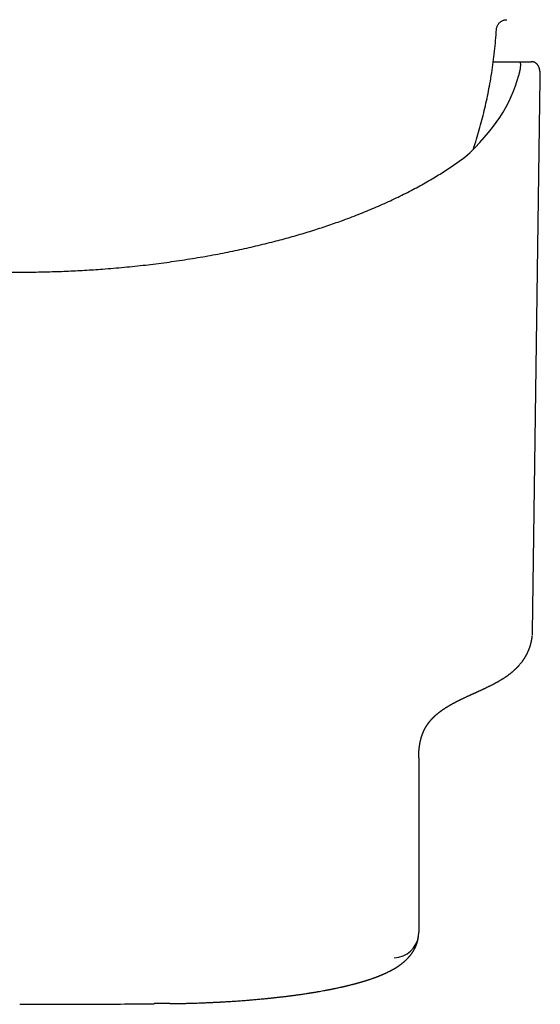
# Model space of a CAD drawing. Header units: millimetres. Extents: x 8 to 818, y 12 to 469.
# Tile 33 of 42: x 480 to 504, y 194 to 241. Entities that reach past the tile are written whole.
import ezdxf

# ---------------------------------------------------------------- set-up
doc = ezdxf.new("R2010")
doc.units = ezdxf.units.MM

msp = doc.modelspace()

# ---------------------------------------------------------------- linework, layer by layer
at = {"color": 7, "linetype": 'Continuous', "lineweight": 30}
for p, q in [((502.255, 238.929), (503.469, 238.929)), ((503.469, 238.929), (504.069, 238.929)), ((504.079, 238.928), (504.069, 238.929)), ((504.12, 211.756), (504.491, 238.12)), ((504.101, 211.503), (504.11, 211.583)), ((498.702, 205.769), (498.702, 205.693)), ((498.702, 205.693), (498.702, 197.466))]:
    msp.add_line(p, q, dxfattribs=at)
at = {"color": 7, "linetype": 'Continuous', "lineweight": 30, "flags": 128}
msp.add_lwpolyline([(479.702, 194.024), (479.702, 194.023), (479.702, 194.024), (479.702, 194.028)], dxfattribs=at)
at = {"color": 7, "linetype": 'Continuous', "lineweight": 30}
for centre, radius, start, end in [((497.515, 197.426), 1.186, 270.8241, 354.1968), ((486.071, 194.056), 0.0383, 346.3529, 357.3545), ((486.859, 194.06), 0.0112, 171.1346, 212.3001)]:
    msp.add_arc(centre, radius, start, end, dxfattribs=at)
msp.add_ellipse((479.702, 239.573), major_axis=(23.919, 0), ratio=0.468615, start_param=5.801131, end_param=6.168206, dxfattribs=at)
for points, knots in [([(502.402, 240.459), (502.405, 240.482), (502.409, 240.529), (502.429, 240.596), (502.456, 240.66), (502.493, 240.719), (502.537, 240.773), (502.587, 240.82), (502.642, 240.858), (502.701, 240.888), (502.763, 240.91), (502.827, 240.925), (502.871, 240.927), (502.893, 240.929)], [0, 0, 0, 0, 0.093433, 0.186923, 0.280324, 0.373583, 0.466728, 0.559838, 0.647688, 0.735651, 0.82374, 0.911899, 1, 1, 1, 1]), ([(501.304, 234.763), (501.343, 234.881), (501.431, 235.149), (501.556, 235.571), (501.683, 236.027), (501.8, 236.486), (501.907, 236.947), (502.005, 237.41), (502.096, 237.891), (502.179, 238.389), (502.253, 238.905), (502.315, 239.422), (502.366, 239.94), (502.39, 240.287), (502.402, 240.46)], [0, 0, 0, 0, 0.064115, 0.145492, 0.22687, 0.308249, 0.389629, 0.47101, 0.552393, 0.641915, 0.731437, 0.820959, 0.91048, 1, 1, 1, 1]), ([(503.469, 238.929), (503.478, 238.928), (503.495, 238.926), (503.515, 238.911), (503.53, 238.887), (503.54, 238.853), (503.545, 238.809), (503.546, 238.754), (503.541, 238.69), (503.532, 238.619), (503.519, 238.543), (503.504, 238.465), (503.486, 238.381), (503.47, 238.319), (503.463, 238.287)], [0, 0, 0, 0, 0.085687, 0.171373, 0.257663, 0.343953, 0.432152, 0.520351, 0.609207, 0.698064, 0.773303, 0.84864, 0.924272, 1, 1, 1, 1]), ([(504.491, 238.095), (504.491, 238.111), (504.491, 238.146), (504.491, 238.191), (504.491, 238.235), (504.49, 238.278), (504.489, 238.319), (504.487, 238.358), (504.484, 238.393), (504.481, 238.423), (504.479, 238.448), (504.476, 238.471), (504.472, 238.494), (504.468, 238.519), (504.463, 238.544), (504.458, 238.567), (504.453, 238.589), (504.447, 238.61), (504.441, 238.63), (504.434, 238.65), (504.426, 238.671), (504.415, 238.695), (504.404, 238.718), (504.391, 238.74), (504.379, 238.76), (504.367, 238.776), (504.356, 238.79), (504.343, 238.805), (504.327, 238.822), (504.308, 238.84), (504.287, 238.856), (504.269, 238.869), (504.255, 238.878), (504.241, 238.885), (504.225, 238.893), (504.21, 238.9), (504.193, 238.907), (504.174, 238.913), (504.153, 238.919), (504.13, 238.924), (504.105, 238.927), (504.088, 238.928), (504.079, 238.928)], [0, 0, 0, 0, 0.034293, 0.078048, 0.121529, 0.165038, 0.208589, 0.251554, 0.292503, 0.323043, 0.350871, 0.37595, 0.402351, 0.431724, 0.461974, 0.491183, 0.51636, 0.540935, 0.564951, 0.588543, 0.613852, 0.641131, 0.669518, 0.6955, 0.718963, 0.735205, 0.750242, 0.766888, 0.786393, 0.808532, 0.832084, 0.845687, 0.857478, 0.866789, 0.874544, 0.884665, 0.897746, 0.912829, 0.930597, 0.951051, 0.974189, 1, 1, 1, 1]), ([(458.509, 234.377), (458.598, 234.312), (458.774, 234.182), (459.05, 233.99), (459.334, 233.8), (459.625, 233.613), (459.925, 233.429), (460.232, 233.247), (460.546, 233.069), (460.874, 232.89), (461.214, 232.712), (461.568, 232.535), (461.929, 232.361), (462.298, 232.191), (462.675, 232.024), (463.059, 231.861), (463.45, 231.702), (463.848, 231.546), (464.253, 231.394), (464.665, 231.247), (465.083, 231.103), (465.499, 230.966), (465.913, 230.836), (466.324, 230.712), (466.74, 230.591), (467.162, 230.475), (467.574, 230.366), (467.978, 230.264), (468.372, 230.168), (468.77, 230.076), (469.171, 229.987), (469.574, 229.902), (469.976, 229.821), (470.38, 229.743), (470.786, 229.669), (471.221, 229.594), (471.685, 229.518), (472.178, 229.443), (472.675, 229.372), (473.175, 229.307), (473.678, 229.246), (474.183, 229.19), (474.691, 229.139), (475.201, 229.093), (475.713, 229.052), (476.226, 229.016), (476.741, 228.984), (477.248, 228.959), (477.745, 228.938), (478.234, 228.922), (478.723, 228.911), (479.213, 228.905), (479.687, 228.902), (480.146, 228.904), (480.59, 228.91), (481.034, 228.919), (481.478, 228.932), (481.918, 228.948), (482.354, 228.968), (482.788, 228.992), (483.22, 229.019), (483.679, 229.051), (484.164, 229.089), (484.674, 229.135), (485.182, 229.186), (485.687, 229.241), (486.19, 229.302), (486.69, 229.367), (487.187, 229.437), (487.681, 229.512), (488.172, 229.592), (488.659, 229.676), (489.142, 229.765), (489.611, 229.857), (490.068, 229.952), (490.512, 230.048), (490.951, 230.149), (491.386, 230.254), (491.803, 230.359), (492.203, 230.464), (492.586, 230.57), (492.964, 230.678), (493.339, 230.789), (493.707, 230.903), (494.068, 231.019), (494.423, 231.138), (494.773, 231.259), (495.141, 231.391), (495.525, 231.534), (495.924, 231.689), (496.316, 231.848), (496.7, 232.011), (497.077, 232.178), (497.447, 232.348), (497.809, 232.521), (498.163, 232.699), (498.509, 232.879), (498.847, 233.063), (499.177, 233.25), (499.492, 233.436), (499.794, 233.622), (500.081, 233.807), (500.361, 233.995), (500.633, 234.184), (500.808, 234.313), (500.895, 234.377)], [0, 0, 0, 0, 0.0102275, 0.0204374, 0.0306295, 0.0408036, 0.0509593, 0.0610964, 0.0712147, 0.081314, 0.0918735, 0.1024119, 0.1129288, 0.1234242, 0.1338982, 0.1443507, 0.1547818, 0.1651918, 0.1755807, 0.1859487, 0.1962959, 0.2066226, 0.2163405, 0.2260406, 0.2357231, 0.2453881, 0.2550362, 0.2637737, 0.2724978, 0.281209, 0.2899074, 0.2985937, 0.3071132, 0.3156215, 0.324119, 0.3326061, 0.3426967, 0.3527736, 0.3628377, 0.3728896, 0.3829302, 0.3929603, 0.4029808, 0.4129926, 0.4229965, 0.4329934, 0.4429842, 0.4529697, 0.4623806, 0.4717882, 0.4811935, 0.4905971, 0.4999998, 0.5085292, 0.5170591, 0.5255903, 0.5341233, 0.5426587, 0.5510445, 0.5594337, 0.5678268, 0.5762243, 0.5862276, 0.5962388, 0.6062586, 0.6162879, 0.6263276, 0.6363787, 0.6464417, 0.6565177, 0.6666071, 0.6767108, 0.6868293, 0.6969633, 0.7065329, 0.7161172, 0.7257168, 0.735332, 0.7449635, 0.7537146, 0.7624798, 0.7712591, 0.780053, 0.7888614, 0.797527, 0.806207, 0.8149015, 0.8236107, 0.8339979, 0.8444063, 0.8548358, 0.8652866, 0.8757589, 0.8862526, 0.8967679, 0.9073046, 0.9178625, 0.9284415, 0.9390414, 0.949662, 0.9596943, 0.9697445, 0.9798124, 0.9898976, 1, 1, 1, 1]), ([(504.113, 211.607), (504.115, 211.635), (504.119, 211.685), (504.119, 211.735), (504.12, 211.756)], [0, 0, 0, 0, 0.5673166, 1, 1, 1, 1]), ([(498.702, 205.769), (498.702, 205.774), (498.702, 205.784), (498.702, 205.798), (498.702, 205.811), (498.703, 205.822), (498.703, 205.832), (498.703, 205.839), (498.703, 205.846), (498.703, 205.852), (498.703, 205.858), (498.703, 205.864), (498.703, 205.873), (498.704, 205.885), (498.704, 205.899), (498.704, 205.913), (498.705, 205.927), (498.705, 205.941), (498.706, 205.955), (498.707, 205.97), (498.707, 205.985), (498.708, 205.998), (498.709, 206.01), (498.709, 206.02), (498.71, 206.028), (498.71, 206.034), (498.71, 206.04), (498.711, 206.046), (498.711, 206.053), (498.712, 206.062), (498.713, 206.071), (498.714, 206.086), (498.715, 206.106), (498.717, 206.129), (498.719, 206.148), (498.72, 206.164), (498.722, 206.178), (498.723, 206.19), (498.724, 206.2), (498.725, 206.21), (498.726, 206.219), (498.727, 206.227), (498.728, 206.234), (498.728, 206.24), (498.729, 206.246), (498.73, 206.252), (498.731, 206.259), (498.732, 206.267), (498.733, 206.275), (498.734, 206.284), (498.735, 206.292), (498.736, 206.3), (498.737, 206.307), (498.738, 206.313), (498.739, 206.32), (498.74, 206.327), (498.741, 206.336), (498.743, 206.347), (498.745, 206.359), (498.747, 206.373), (498.749, 206.388), (498.752, 206.406), (498.755, 206.425), (498.759, 206.445), (498.762, 206.464), (498.766, 206.483), (498.77, 206.502), (498.774, 206.519), (498.776, 206.533), (498.779, 206.543), (498.781, 206.553), (498.783, 206.563), (498.785, 206.573), (498.788, 206.583), (498.79, 206.592), (498.792, 206.601), (498.794, 206.608), (498.795, 206.615), (498.797, 206.622), (498.799, 206.63), (498.801, 206.638), (498.803, 206.647), (498.806, 206.656), (498.808, 206.665), (498.81, 206.672), (498.812, 206.679), (498.814, 206.686), (498.816, 206.693), (498.818, 206.701), (498.82, 206.709), (498.823, 206.718), (498.825, 206.727), (498.828, 206.736), (498.831, 206.746), (498.834, 206.754), (498.836, 206.763), (498.839, 206.773), (498.842, 206.782), (498.845, 206.791), (498.848, 206.8), (498.852, 206.81), (498.855, 206.822), (498.86, 206.835), (498.864, 206.848), (498.869, 206.862), (498.874, 206.876), (498.879, 206.889), (498.884, 206.901), (498.888, 206.912), (498.893, 206.924), (498.897, 206.936), (498.903, 206.949), (498.908, 206.963), (498.913, 206.974), (498.916, 206.982), (498.919, 206.989), (498.922, 206.995), (498.924, 207), (498.927, 207.006), (498.929, 207.012), (498.932, 207.018), (498.935, 207.025), (498.938, 207.032), (498.942, 207.04), (498.945, 207.048), (498.948, 207.055), (498.951, 207.061), (498.954, 207.066), (498.956, 207.071), (498.959, 207.077), (498.962, 207.083), (498.965, 207.089), (498.968, 207.096), (498.971, 207.102), (498.974, 207.108), (498.977, 207.113), (498.979, 207.118), (498.981, 207.122), (498.983, 207.125), (498.985, 207.129), (498.987, 207.134), (498.99, 207.14), (498.994, 207.146), (498.998, 207.154), (499.001, 207.161), (499.005, 207.167), (499.008, 207.173), (499.011, 207.179), (499.015, 207.185), (499.018, 207.191), (499.022, 207.197), (499.026, 207.204), (499.03, 207.212), (499.033, 207.218), (499.037, 207.224), (499.04, 207.23), (499.044, 207.236), (499.048, 207.243), (499.053, 207.251), (499.058, 207.26), (499.064, 207.269), (499.069, 207.278), (499.075, 207.288), (499.081, 207.297), (499.087, 207.306), (499.092, 207.314), (499.098, 207.323), (499.103, 207.331), (499.108, 207.338), (499.113, 207.345), (499.117, 207.352), (499.121, 207.357), (499.123, 207.361), (499.126, 207.364), (499.128, 207.367), (499.131, 207.371), (499.134, 207.376), (499.138, 207.381), (499.142, 207.388), (499.147, 207.395), (499.152, 207.402), (499.157, 207.409), (499.162, 207.416), (499.168, 207.423), (499.173, 207.43), (499.178, 207.437), (499.184, 207.445), (499.19, 207.452), (499.195, 207.459), (499.201, 207.466), (499.206, 207.473), (499.211, 207.48), (499.217, 207.487), (499.225, 207.497), (499.238, 207.513), (499.254, 207.532), (499.269, 207.55), (499.284, 207.568), (499.301, 207.586), (499.318, 207.605), (499.333, 207.621), (499.345, 207.634), (499.357, 207.646), (499.368, 207.658), (499.378, 207.669), (499.387, 207.678), (499.394, 207.685), (499.4, 207.69), (499.405, 207.696), (499.411, 207.702), (499.419, 207.709), (499.427, 207.717), (499.436, 207.726), (499.444, 207.734), (499.452, 207.741), (499.461, 207.749), (499.469, 207.757), (499.479, 207.766), (499.489, 207.775), (499.498, 207.783), (499.505, 207.789), (499.511, 207.795), (499.516, 207.799), (499.52, 207.803), (499.525, 207.807), (499.529, 207.811), (499.536, 207.817), (499.543, 207.823), (499.552, 207.831), (499.561, 207.839), (499.57, 207.847), (499.579, 207.854), (499.587, 207.86), (499.595, 207.867), (499.605, 207.875), (499.616, 207.884), (499.628, 207.894), (499.643, 207.906), (499.658, 207.918), (499.674, 207.93), (499.689, 207.942), (499.703, 207.953), (499.718, 207.965), (499.733, 207.975), (499.747, 207.986), (499.763, 207.998), (499.78, 208.01), (499.799, 208.024), (499.818, 208.037), (499.834, 208.049), (499.85, 208.06), (499.866, 208.071), (499.882, 208.082), (499.899, 208.093), (499.916, 208.104), (499.934, 208.116), (499.954, 208.129), (499.974, 208.142), (499.994, 208.155), (500.014, 208.168), (500.034, 208.18), (500.052, 208.191), (500.069, 208.202), (500.087, 208.212), (500.105, 208.223), (500.124, 208.235), (500.144, 208.247), (500.164, 208.259), (500.184, 208.27), (500.203, 208.281), (500.224, 208.293), (500.247, 208.306), (500.272, 208.32), (500.297, 208.334), (500.322, 208.348), (500.346, 208.361), (500.368, 208.373), (500.389, 208.384), (500.407, 208.394), (500.423, 208.403), (500.44, 208.411), (500.458, 208.421), (500.481, 208.433), (500.508, 208.447), (500.54, 208.463), (500.568, 208.478), (500.592, 208.49), (500.61, 208.499), (500.626, 208.507), (500.641, 208.514), (500.654, 208.521), (500.667, 208.527), (500.68, 208.534), (500.695, 208.541), (500.711, 208.549), (500.733, 208.56), (500.761, 208.573), (500.797, 208.59), (500.836, 208.609), (500.878, 208.629), (500.924, 208.651), (500.967, 208.671), (501.008, 208.69), (501.045, 208.707), (501.082, 208.724), (501.118, 208.741), (501.152, 208.756), (501.182, 208.77), (501.208, 208.782), (501.231, 208.793), (501.251, 208.802), (501.267, 208.809), (501.279, 208.814), (501.288, 208.818), (501.296, 208.822), (501.308, 208.827), (501.321, 208.834), (501.338, 208.841), (501.358, 208.85), (501.378, 208.859), (501.399, 208.869), (501.417, 208.877), (501.434, 208.885), (501.449, 208.892), (501.463, 208.898), (501.479, 208.905), (501.498, 208.914), (501.523, 208.925), (501.552, 208.938), (501.585, 208.954), (501.621, 208.97), (501.656, 208.986), (501.694, 209.003), (501.733, 209.021), (501.773, 209.04), (501.81, 209.058), (501.846, 209.074), (501.881, 209.091), (501.916, 209.107), (501.951, 209.124), (501.988, 209.142), (502.028, 209.161), (502.069, 209.182), (502.111, 209.202), (502.152, 209.223), (502.192, 209.244), (502.23, 209.263), (502.262, 209.28), (502.291, 209.295), (502.318, 209.309), (502.348, 209.325), (502.378, 209.341), (502.405, 209.356), (502.43, 209.37), (502.453, 209.383), (502.475, 209.395), (502.496, 209.407), (502.519, 209.42), (502.544, 209.435), (502.571, 209.451), (502.601, 209.468), (502.631, 209.487), (502.663, 209.506), (502.693, 209.524), (502.719, 209.541), (502.744, 209.557), (502.768, 209.573), (502.792, 209.588), (502.815, 209.603), (502.837, 209.618), (502.859, 209.633), (502.876, 209.645), (502.889, 209.654), (502.902, 209.663), (502.915, 209.672), (502.93, 209.683), (502.948, 209.696), (502.967, 209.709), (502.989, 209.726), (503.013, 209.744), (503.037, 209.762), (503.061, 209.781), (503.085, 209.799), (503.109, 209.819), (503.133, 209.839), (503.155, 209.857), (503.175, 209.874), (503.195, 209.891), (503.216, 209.909), (503.238, 209.929), (503.261, 209.95), (503.285, 209.971), (503.306, 209.992), (503.327, 210.011), (503.347, 210.031), (503.369, 210.053), (503.391, 210.075), (503.411, 210.096), (503.429, 210.114), (503.447, 210.135), (503.468, 210.157), (503.493, 210.186), (503.523, 210.22), (503.555, 210.258), (503.583, 210.293), (503.609, 210.327), (503.636, 210.362), (503.659, 210.394), (503.679, 210.422), (503.697, 210.448), (503.716, 210.476), (503.733, 210.504), (503.749, 210.529), (503.764, 210.553), (503.778, 210.576), (503.792, 210.6), (503.806, 210.625), (503.822, 210.653), (503.837, 210.681), (503.853, 210.711), (503.868, 210.741), (503.881, 210.768), (503.893, 210.793), (503.904, 210.817), (503.915, 210.842), (503.928, 210.871), (503.94, 210.901), (503.953, 210.933), (503.965, 210.965), (503.976, 210.995), (503.986, 211.021), (503.994, 211.046), (504.002, 211.07), (504.01, 211.095), (504.019, 211.122), (504.027, 211.15), (504.035, 211.179), (504.043, 211.207), (504.05, 211.238), (504.058, 211.269), (504.065, 211.3), (504.071, 211.33), (504.077, 211.358), (504.082, 211.383), (504.086, 211.406), (504.089, 211.426), (504.092, 211.443), (504.095, 211.458), (504.097, 211.472), (504.099, 211.486), (504.1, 211.497), (504.101, 211.504), (504.102, 211.506)], [0, 0, 0, 0, 0.003281, 0.006233, 0.008855, 0.011147, 0.01311, 0.014744, 0.015987, 0.017156, 0.018369, 0.019626, 0.020927, 0.023989, 0.027108, 0.030093, 0.032945, 0.035753, 0.038752, 0.041953, 0.045356, 0.048035, 0.050452, 0.052601, 0.054482, 0.055682, 0.056791, 0.058092, 0.059631, 0.061408, 0.063422, 0.06554, 0.071214, 0.07667, 0.080187, 0.083608, 0.087099, 0.089263, 0.091506, 0.093777, 0.095829, 0.097502, 0.098958, 0.100202, 0.101457, 0.102847, 0.10437, 0.106027, 0.108005, 0.110061, 0.111931, 0.113595, 0.115053, 0.116373, 0.117877, 0.119606, 0.121559, 0.123738, 0.126845, 0.129857, 0.132725, 0.137368, 0.141749, 0.146253, 0.150699, 0.154882, 0.159352, 0.164291, 0.166827, 0.169092, 0.17115, 0.17344, 0.176046, 0.178315, 0.180553, 0.182567, 0.184359, 0.185927, 0.187474, 0.189247, 0.191245, 0.193468, 0.195751, 0.197775, 0.19958, 0.201165, 0.202633, 0.204312, 0.206195, 0.208282, 0.210502, 0.212574, 0.215015, 0.217152, 0.219299, 0.221407, 0.223695, 0.226084, 0.228368, 0.230537, 0.232594, 0.235719, 0.2389, 0.242175, 0.245608, 0.249127, 0.25235, 0.255309, 0.258172, 0.261042, 0.26413, 0.267468, 0.270844, 0.274144, 0.275827, 0.277429, 0.278949, 0.280385, 0.281749, 0.283274, 0.2848, 0.286518, 0.288427, 0.290508, 0.292467, 0.294209, 0.295733, 0.297073, 0.298344, 0.299727, 0.301222, 0.30283, 0.30455, 0.306293, 0.307841, 0.309185, 0.310323, 0.311257, 0.312089, 0.313109, 0.314334, 0.315765, 0.317575, 0.319511, 0.32132, 0.322993, 0.32453, 0.326011, 0.327409, 0.328949, 0.330648, 0.332508, 0.334339, 0.336183, 0.337688, 0.338977, 0.340409, 0.342331, 0.344489, 0.346802, 0.349164, 0.351575, 0.35401, 0.356419, 0.358584, 0.360771, 0.363302, 0.365068, 0.366971, 0.368856, 0.370495, 0.371886, 0.372855, 0.373652, 0.374443, 0.375406, 0.376542, 0.37785, 0.379613, 0.38152, 0.383309, 0.384968, 0.386925, 0.388662, 0.390365, 0.392213, 0.394208, 0.396199, 0.397997, 0.399751, 0.401408, 0.403118, 0.404879, 0.406701, 0.411268, 0.416846, 0.420611, 0.424783, 0.430185, 0.434641, 0.438715, 0.441706, 0.444712, 0.447537, 0.450177, 0.452571, 0.453992, 0.455298, 0.456534, 0.457994, 0.459728, 0.461732, 0.463887, 0.465825, 0.467548, 0.469302, 0.471278, 0.473474, 0.475893, 0.477541, 0.478999, 0.480266, 0.481341, 0.482226, 0.483032, 0.484018, 0.485194, 0.486773, 0.488601, 0.490537, 0.492341, 0.494009, 0.49554, 0.496934, 0.498775, 0.500867, 0.503225, 0.505676, 0.508701, 0.511442, 0.514001, 0.516561, 0.519124, 0.521559, 0.523841, 0.526259, 0.529053, 0.532072, 0.534949, 0.537657, 0.540096, 0.542342, 0.544687, 0.54716, 0.549517, 0.5521, 0.554886, 0.557668, 0.560393, 0.563035, 0.565565, 0.567978, 0.5703, 0.572396, 0.574569, 0.576962, 0.579533, 0.58202, 0.584279, 0.586517, 0.588959, 0.591617, 0.594453, 0.597274, 0.60005, 0.602782, 0.605192, 0.607407, 0.609352, 0.611027, 0.612617, 0.614474, 0.616607, 0.619698, 0.622877, 0.626131, 0.628082, 0.629898, 0.631471, 0.632802, 0.634071, 0.635203, 0.636466, 0.637862, 0.63939, 0.641052, 0.644005, 0.647229, 0.650721, 0.654481, 0.658509, 0.662805, 0.66585, 0.669017, 0.672298, 0.675417, 0.678243, 0.680775, 0.683012, 0.684919, 0.686544, 0.687886, 0.688944, 0.689477, 0.690147, 0.691045, 0.692172, 0.693527, 0.695111, 0.696889, 0.698548, 0.700011, 0.701277, 0.70264, 0.703669, 0.704706, 0.706308, 0.708262, 0.710567, 0.713224, 0.716117, 0.718899, 0.721548, 0.724974, 0.728148, 0.731072, 0.733845, 0.73662, 0.739339, 0.742048, 0.744945, 0.74805, 0.751347, 0.754656, 0.757958, 0.761217, 0.764239, 0.766908, 0.76891, 0.771119, 0.773521, 0.776043, 0.77814, 0.780253, 0.782188, 0.783926, 0.785547, 0.787403, 0.789572, 0.791885, 0.79413, 0.796938, 0.799614, 0.802149, 0.804451, 0.806504, 0.808532, 0.810747, 0.81261, 0.814619, 0.81659, 0.818239, 0.819162, 0.820232, 0.821475, 0.822885, 0.824238, 0.826247, 0.828024, 0.830335, 0.832819, 0.834864, 0.83696, 0.839495, 0.841803, 0.843909, 0.845863, 0.847706, 0.849696, 0.851948, 0.854443, 0.856714, 0.859088, 0.861217, 0.863041, 0.865604, 0.868213, 0.87009, 0.871979, 0.874053, 0.876371, 0.878826, 0.883015, 0.88679, 0.890091, 0.893353, 0.896851, 0.900223, 0.90249, 0.904965, 0.907599, 0.910348, 0.912559, 0.914762, 0.916904, 0.918829, 0.92135, 0.923823, 0.926396, 0.929158, 0.931868, 0.934428, 0.936443, 0.938514, 0.940809, 0.943338, 0.946047, 0.948873, 0.951815, 0.954507, 0.95682, 0.958883, 0.961006, 0.96322, 0.965581, 0.968166, 0.970607, 0.973139, 0.975833, 0.978804, 0.981456, 0.984137, 0.986713, 0.988982, 0.991001, 0.992999, 0.994319, 0.995639, 0.996958, 0.9983, 0.99937, 1, 1, 1, 1]), ([(486.849, 194.054), (486.922, 194.055), (487.065, 194.057), (487.275, 194.061), (487.473, 194.065), (487.661, 194.07), (487.837, 194.075), (488.001, 194.08), (488.154, 194.085), (488.296, 194.09), (488.425, 194.095), (488.54, 194.099), (488.643, 194.104), (488.737, 194.108), (488.823, 194.112), (488.901, 194.116), (488.97, 194.119), (489.031, 194.122), (489.083, 194.125), (489.127, 194.127), (489.163, 194.129), (489.191, 194.13), (489.21, 194.131), (489.223, 194.132), (489.234, 194.133), (489.247, 194.133), (489.268, 194.135), (489.297, 194.136), (489.336, 194.138), (489.382, 194.141), (489.449, 194.145), (489.536, 194.15), (489.643, 194.156), (489.758, 194.164), (489.881, 194.172), (490.012, 194.18), (490.15, 194.19), (490.295, 194.201), (490.435, 194.211), (490.566, 194.222), (490.682, 194.231), (490.793, 194.24), (490.907, 194.25), (491.022, 194.26), (491.137, 194.271), (491.243, 194.281), (491.338, 194.29), (491.423, 194.298), (491.498, 194.306), (491.564, 194.312), (491.626, 194.319), (491.691, 194.326), (491.763, 194.333), (491.842, 194.342), (491.928, 194.351), (492.008, 194.36), (492.079, 194.368), (492.141, 194.376), (492.206, 194.383), (492.272, 194.391), (492.336, 194.399), (492.4, 194.407), (492.461, 194.414), (492.519, 194.421), (492.569, 194.428), (492.611, 194.433), (492.647, 194.438), (492.68, 194.442), (492.712, 194.446), (492.749, 194.451), (492.789, 194.457), (492.835, 194.463), (492.891, 194.471), (492.961, 194.48), (493.044, 194.492), (493.135, 194.505), (493.234, 194.519), (493.315, 194.532), (493.377, 194.541), (493.418, 194.547), (493.46, 194.554), (493.503, 194.561), (493.546, 194.567), (493.585, 194.573), (493.618, 194.579), (493.645, 194.583), (493.666, 194.587), (493.683, 194.589), (493.699, 194.592), (493.72, 194.595), (493.75, 194.6), (493.787, 194.606), (493.831, 194.614), (493.879, 194.622), (493.929, 194.631), (494.006, 194.644), (494.108, 194.662), (494.212, 194.681), (494.292, 194.696), (494.348, 194.707), (494.402, 194.717), (494.453, 194.727), (494.499, 194.736), (494.539, 194.744), (494.574, 194.751), (494.607, 194.757), (494.644, 194.765), (494.686, 194.773), (494.732, 194.783), (494.827, 194.803), (494.919, 194.823), (495.005, 194.842), (495.04, 194.849), (495.07, 194.856), (495.097, 194.863), (495.119, 194.868), (495.138, 194.872), (495.156, 194.876), (495.176, 194.881), (495.201, 194.887), (495.233, 194.894), (495.273, 194.904), (495.315, 194.914), (495.359, 194.925), (495.405, 194.936), (495.453, 194.948), (495.498, 194.959), (495.537, 194.969), (495.569, 194.977), (495.596, 194.984), (495.616, 194.99), (495.633, 194.994), (495.649, 194.998), (495.67, 195.004), (495.7, 195.012), (495.737, 195.022), (495.779, 195.033), (495.818, 195.044), (495.855, 195.055), (495.889, 195.064), (495.917, 195.072), (495.939, 195.079), (495.955, 195.083), (495.969, 195.087), (495.983, 195.092), (496.001, 195.097), (496.024, 195.104), (496.059, 195.114), (496.1, 195.126), (496.145, 195.14), (496.184, 195.152), (496.218, 195.163), (496.253, 195.174), (496.289, 195.186), (496.329, 195.199), (496.37, 195.212), (496.413, 195.227), (496.46, 195.243), (496.501, 195.258), (496.537, 195.27), (496.564, 195.28), (496.589, 195.289), (496.611, 195.297), (496.628, 195.303), (496.646, 195.31), (496.666, 195.317), (496.688, 195.326), (496.713, 195.335), (496.738, 195.345), (496.763, 195.354), (496.789, 195.364), (496.813, 195.374), (496.837, 195.384), (496.859, 195.392), (496.879, 195.401), (496.899, 195.409), (496.919, 195.417), (496.942, 195.427), (496.967, 195.437), (496.993, 195.448), (497.017, 195.459), (497.04, 195.469), (497.063, 195.479), (497.088, 195.491), (497.115, 195.503), (497.143, 195.516), (497.175, 195.531), (497.213, 195.549), (497.254, 195.569), (497.295, 195.589), (497.33, 195.607), (497.358, 195.622), (497.38, 195.633), (497.402, 195.645), (497.422, 195.656), (497.44, 195.666), (497.458, 195.676), (497.478, 195.687), (497.5, 195.699), (497.523, 195.712), (497.546, 195.726), (497.569, 195.74), (497.59, 195.752), (497.611, 195.765), (497.63, 195.777), (497.65, 195.79), (497.67, 195.802), (497.689, 195.814), (497.704, 195.825), (497.716, 195.832), (497.726, 195.839), (497.738, 195.847), (497.754, 195.858), (497.773, 195.871), (497.792, 195.885), (497.809, 195.896), (497.825, 195.908), (497.842, 195.921), (497.86, 195.934), (497.88, 195.949), (497.9, 195.964), (497.919, 195.979), (497.936, 195.993), (497.95, 196.004), (497.962, 196.015), (497.974, 196.024), (497.988, 196.036), (498.003, 196.049), (498.019, 196.063), (498.034, 196.076), (498.047, 196.087), (498.058, 196.097), (498.068, 196.107), (498.08, 196.118), (498.093, 196.13), (498.109, 196.145), (498.126, 196.161), (498.147, 196.183), (498.171, 196.207), (498.195, 196.233), (498.217, 196.257), (498.237, 196.278), (498.255, 196.299), (498.272, 196.32), (498.288, 196.339), (498.304, 196.359), (498.32, 196.38), (498.339, 196.404), (498.359, 196.431), (498.38, 196.461), (498.402, 196.492), (498.421, 196.523), (498.439, 196.55), (498.454, 196.575), (498.465, 196.594), (498.474, 196.61), (498.482, 196.623), (498.489, 196.637), (498.497, 196.651), (498.505, 196.666), (498.514, 196.684), (498.524, 196.704), (498.536, 196.728), (498.547, 196.753), (498.558, 196.778), (498.567, 196.799), (498.575, 196.819), (498.583, 196.838), (498.591, 196.859), (498.6, 196.882), (498.609, 196.908), (498.618, 196.934), (498.625, 196.958), (498.632, 196.979), (498.637, 196.997), (498.641, 197.013), (498.646, 197.031), (498.651, 197.051), (498.657, 197.074), (498.663, 197.099), (498.668, 197.123), (498.672, 197.144), (498.675, 197.162), (498.678, 197.178), (498.681, 197.195), (498.684, 197.213), (498.687, 197.234), (498.689, 197.256), (498.692, 197.281), (498.694, 197.3), (498.695, 197.309), (498.695, 197.311)], [0, 0, 0, 0, 0.012393, 0.024193, 0.0354, 0.046012, 0.05603, 0.06529, 0.073976, 0.082088, 0.089626, 0.09598, 0.10186, 0.107264, 0.112194, 0.116649, 0.120629, 0.124134, 0.127164, 0.129719, 0.131798, 0.133379, 0.134501, 0.135163, 0.135596, 0.136357, 0.137468, 0.139229, 0.141478, 0.144215, 0.147265, 0.153075, 0.159354, 0.166101, 0.173316, 0.180999, 0.189151, 0.197771, 0.206861, 0.214209, 0.221248, 0.22793, 0.234256, 0.241937, 0.249016, 0.255492, 0.261365, 0.266635, 0.271302, 0.275365, 0.278971, 0.28304, 0.287576, 0.29258, 0.29805, 0.303988, 0.307805, 0.311794, 0.315953, 0.320284, 0.324593, 0.328565, 0.332805, 0.33657, 0.339859, 0.342671, 0.345051, 0.347001, 0.349122, 0.351555, 0.354287, 0.357306, 0.360613, 0.365726, 0.371404, 0.377633, 0.384398, 0.391701, 0.394513, 0.397398, 0.400354, 0.403383, 0.406484, 0.409373, 0.411686, 0.4136, 0.415115, 0.416232, 0.417063, 0.418659, 0.420789, 0.423455, 0.426657, 0.430314, 0.433986, 0.437601, 0.447261, 0.456503, 0.461013, 0.465327, 0.469446, 0.47337, 0.477005, 0.480093, 0.482716, 0.485106, 0.487963, 0.491288, 0.49503, 0.498857, 0.514111, 0.517202, 0.520095, 0.522647, 0.52486, 0.526733, 0.528241, 0.529605, 0.531226, 0.533118, 0.536029, 0.539407, 0.543058, 0.546873, 0.550853, 0.554998, 0.559308, 0.562608, 0.565452, 0.567809, 0.569678, 0.570847, 0.57229, 0.574167, 0.576477, 0.580424, 0.584221, 0.587844, 0.591294, 0.594556, 0.597444, 0.599143, 0.600643, 0.601945, 0.603137, 0.604785, 0.606988, 0.60974, 0.614677, 0.619039, 0.622827, 0.626092, 0.629208, 0.633172, 0.637021, 0.641133, 0.645661, 0.650505, 0.655567, 0.658652, 0.66166, 0.664328, 0.666651, 0.668458, 0.670106, 0.672239, 0.674951, 0.677489, 0.680356, 0.683177, 0.68583, 0.68877, 0.691476, 0.693958, 0.696217, 0.698285, 0.700583, 0.703237, 0.706248, 0.709316, 0.712166, 0.714798, 0.717212, 0.720595, 0.723757, 0.726764, 0.730743, 0.73552, 0.74081, 0.745896, 0.750992, 0.753874, 0.75672, 0.759525, 0.762194, 0.764552, 0.766769, 0.769288, 0.772225, 0.775348, 0.77849, 0.781637, 0.784549, 0.787158, 0.790018, 0.792566, 0.795416, 0.798162, 0.800427, 0.801869, 0.803123, 0.80471, 0.806697, 0.810015, 0.812745, 0.814953, 0.817229, 0.819667, 0.822384, 0.825247, 0.828318, 0.831143, 0.833651, 0.835893, 0.837575, 0.839207, 0.841197, 0.843662, 0.84634, 0.848638, 0.850531, 0.852136, 0.853805, 0.855489, 0.857519, 0.860028, 0.862853, 0.865616, 0.870279, 0.87429, 0.877799, 0.881056, 0.884114, 0.887111, 0.889797, 0.892548, 0.895382, 0.898568, 0.902302, 0.906409, 0.910521, 0.914433, 0.917919, 0.920934, 0.923451, 0.925061, 0.926661, 0.928252, 0.929894, 0.931546, 0.933588, 0.93602, 0.938611, 0.941848, 0.94457, 0.946927, 0.948932, 0.950998, 0.953229, 0.955788, 0.958537, 0.961415, 0.964043, 0.966218, 0.967973, 0.969643, 0.971518, 0.973601, 0.975942, 0.978567, 0.981171, 0.983349, 0.9851, 0.986634, 0.988372, 0.990324, 0.992465, 0.994592, 0.996845, 0.999552, 1, 1, 1, 1]), ([(498.695, 197.305), (498.697, 197.331), (498.701, 197.387), (498.702, 197.438), (498.702, 197.465)], [0, 0, 0, 0, 0.482724, 1, 1, 1, 1]), ([(479.702, 194.024), (480.226, 194.024), (481.288, 194.025), (482.886, 194.03), (484.497, 194.037), (485.571, 194.044), (486.109, 194.047)], [0, 0, 0, 0, 0.245446, 0.49698, 0.748496, 1, 1, 1, 1]), ([(486.848, 194.062), (486.78, 194.061), (486.644, 194.059), (486.397, 194.056), (486.217, 194.055), (486.107, 194.054)], [0, 0, 0, 0, 0.273393, 0.551899, 1, 1, 1, 1])]:
    msp.add_open_spline(points, degree=3, knots=knots, dxfattribs=at)

doc.saveas('drawing.dxf')
